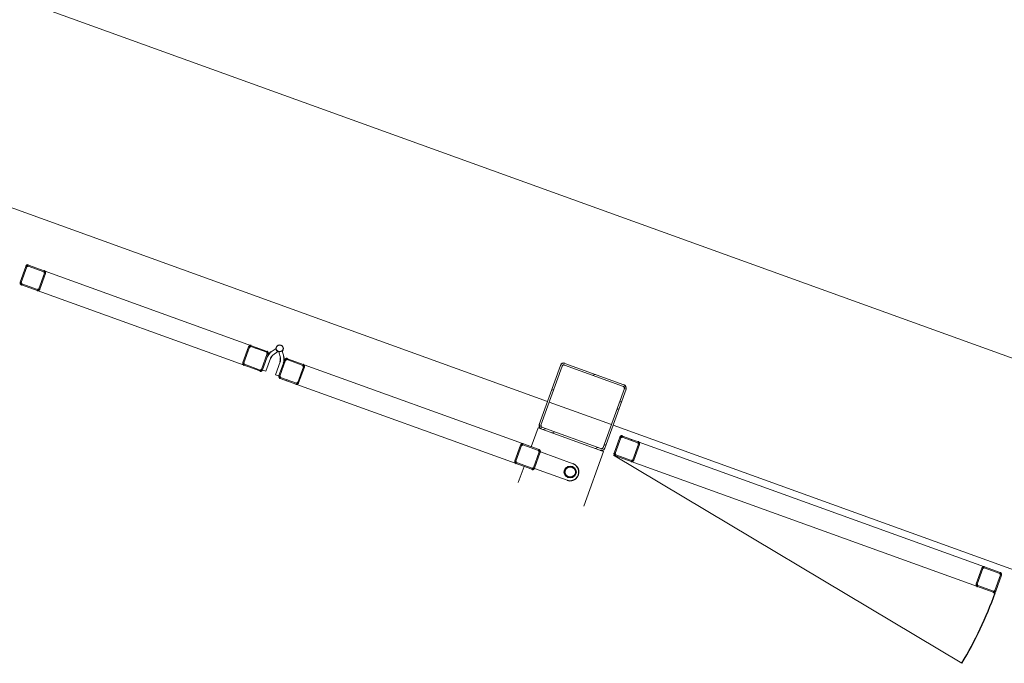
# Model space of a CAD drawing. Header units: metres. Extents: x 136266 to 136452, y 453403 to 453560.
# Tile 91 of 133: x 136416.31 to 136419.14, y 453492.82 to 453494.66. Entities that reach past the tile are written whole.
import ezdxf

# ---------------------------------------------------------------- set-up
doc = ezdxf.new("R2010")
doc.units = ezdxf.units.M
doc.layers.add('A-DETL-BEBOUWING', color=253, linetype='Continuous', lineweight=9)
pattern_1 = [(44.99999506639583, (-15.59168329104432, 898.0947784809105), (2.435491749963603e-05, 282.8427124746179), []), (44.99999506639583, (-3.091656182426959, -101.9054402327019), (2.435491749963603e-05, 282.8427124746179), []), (44.99999506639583, (-28.09131659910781, -101.9052121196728), (2.435491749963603e-05, 282.8427124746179), [])]

# ---------------------------------------------------------------- blocks, each defined once
blk = doc.blocks.new('859-DO-0010 29-09-2022')
at = {"layer": 'A-DETL-BEBOUWING'}
h = blk.add_hatch(dxfattribs=at)
h.set_pattern_fill('FP_1396', color=256, angle=-174.6320049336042, style=0, pattern_type=2)
h.set_pattern_definition(pattern_1)
h.paths.add_polyline_path([(132936.6419666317, 89250.13661577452), (132943.4080153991, 89253.71421662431), (132945.6625885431, 89261.02828141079), (132939.5572300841, 89256.90348808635)])
h.paths.add_polyline_path([(132757.431378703, 89233.29722225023), (132936.6419666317, 89250.13661577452), (132936.1742057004, 89255.11468766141), (132756.9636177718, 89238.27529413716)])
h.paths.add_polyline_path([(132757.431378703, 89233.29722225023), (132753.3065853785, 89239.40258070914), (132746.5397130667, 89242.31784416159), (132750.1173139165, 89235.55179539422)])
h.paths.add_polyline_path([(132729.7003195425, 89421.5284320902), (132735.8056780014, 89425.6532254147), (132738.7209414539, 89432.42009772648), (132731.9548926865, 89428.8424968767)])
h.paths.add_polyline_path([(132746.5397130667, 89242.31784416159), (132751.5177849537, 89242.78560509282), (132734.6783914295, 89421.99619302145), (132729.7003195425, 89421.5284320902), (132736.8956697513, 89344.95305308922)])
h.paths.add_polyline_path([(132928.8231950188, 89440.2388693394), (132925.2455941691, 89447.00491810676), (132917.9315293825, 89449.25949125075), (132922.056322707, 89443.15413279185)])
h.paths.add_polyline_path([(132940.6845166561, 89260.56052047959), (132945.6625885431, 89261.02828141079), (132928.8231950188, 89440.2388693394), (132923.8451231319, 89439.77110840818), (132932.7546332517, 89344.95305308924)])
h.paths.add_polyline_path([(132739.1887023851, 89427.44202583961), (132918.3992903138, 89444.28141936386), (132917.9315293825, 89449.25949125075), (132738.7209414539, 89432.42009772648)])
h = blk.add_hatch(dxfattribs=at)
h.set_pattern_fill('FP_1393', color=256, angle=5.367995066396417, style=0, pattern_type=2)
h.set_pattern_definition([(44.99999506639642, (-46.54312881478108, 1013.706231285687), (2.435491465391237e-05, 282.842712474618), []), (44.99999506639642, (-34.04310170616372, 13.70601257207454), (2.435491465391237e-05, 282.842712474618), []), (44.99999506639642, (-59.04276212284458, 13.70624068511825), (2.435491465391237e-05, 282.842712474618), [])])
h.paths.add_polyline_path([(132982.440227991, 89254.44001634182), (133030.2297181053, 89258.93052128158), (133029.9490615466, 89261.91736441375), (132982.1595714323, 89257.42685947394)])
h.paths.add_polyline_path([(132975.9052286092, 89259.85238948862), (132978.8920717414, 89260.13304604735), (132974.4015668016, 89307.92253616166), (132971.4147236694, 89307.64187960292)])
h.paths.add_polyline_path([(133032.65524812, 89265.18486410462), (133035.6420912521, 89265.46552066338), (133031.1515863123, 89313.25501077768), (133028.1647431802, 89312.97435421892)])
h.paths.add_polyline_path([(132977.107753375, 89311.19003585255), (133024.8972434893, 89315.68054079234), (133024.6165869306, 89318.66738392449), (132976.8270968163, 89314.1768789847)])
h.paths.add_polyline_path([(134082.5941149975, 89357.81518214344), (134130.3836051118, 89362.30568708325), (134130.1029485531, 89365.29253021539), (134082.3134584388, 89360.80202527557)])
h.paths.add_polyline_path([(134076.0591156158, 89363.22755529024), (134079.0459587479, 89363.50821184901), (134074.5554538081, 89411.2977019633), (134071.568610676, 89411.01704540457)])
h.paths.add_polyline_path([(134132.8091351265, 89368.56002990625), (134135.7959782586, 89368.840686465), (134131.3054733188, 89416.6301765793), (134128.3186301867, 89416.34952002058)])
h.paths.add_polyline_path([(134077.2616403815, 89414.56520165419), (134125.0511304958, 89419.055706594), (134124.7704739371, 89422.04254972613), (134076.9809838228, 89417.55204478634)])
h = blk.add_hatch(dxfattribs=at)
h.set_pattern_fill('FP_1396', color=256, angle=-174.6320049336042, style=0, pattern_type=2)
h.set_pattern_definition(pattern_1)
h.paths.add_polyline_path([(132017.7772961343, 89045.27637728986), (132065.5667862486, 89049.76688222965), (132065.2861296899, 89052.75372536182), (132017.4966395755, 89048.263220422)])
h.paths.add_polyline_path([(132011.2422967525, 89050.68875043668), (132014.2291398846, 89050.96940699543), (132009.7386349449, 89098.75889710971), (132006.7517918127, 89098.47824055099)])
h.paths.add_polyline_path([(132067.9923162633, 89056.02122505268), (132070.9791593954, 89056.30188161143), (132066.4886544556, 89104.09137172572), (132063.5018113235, 89103.81071516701)])
h.paths.add_polyline_path([(132012.4448215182, 89102.02639680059), (132060.2343116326, 89106.51690174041), (132059.9536550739, 89109.50374487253), (132012.1641649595, 89105.01323993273)])
h.paths.add_polyline_path([(132734.6196478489, 89112.63395138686), (132782.4091379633, 89117.12445632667), (132782.1284814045, 89120.11129945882), (132734.3389912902, 89115.62079451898)])
h.paths.add_polyline_path([(132728.0846484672, 89118.04632453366), (132731.0714915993, 89118.32698109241), (132726.5809866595, 89166.1164712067), (132723.5941435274, 89165.83581464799)])
h.paths.add_polyline_path([(132784.8346679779, 89123.37879914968), (132787.8215111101, 89123.65945570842), (132783.3310061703, 89171.44894582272), (132780.3441630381, 89171.16828926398)])
h.paths.add_polyline_path([(132729.2871732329, 89169.3839708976), (132777.0766633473, 89173.87447583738), (132776.7960067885, 89176.86131896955), (132729.0065166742, 89172.37081402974)])
h = blk.add_hatch(dxfattribs=at)
h.set_pattern_fill('FP_1396', color=256, angle=-174.6320049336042, style=0, pattern_type=2)
h.set_pattern_definition(pattern_1)
h.paths.add_polyline_path([(131231.2419380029, 88971.37015015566), (131279.0314281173, 88975.86065509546), (131278.7507715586, 88978.84749822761), (131230.9612814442, 88974.3569932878)])
h.paths.add_polyline_path([(131224.7069386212, 88976.78252330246), (131227.6937817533, 88977.0631798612), (131223.2032768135, 89024.85266997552), (131220.2164336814, 89024.57201341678)])
h.paths.add_polyline_path([(131281.4569581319, 88982.11499791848), (131284.4438012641, 88982.39565447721), (131279.9532963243, 89030.18514459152), (131276.9664531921, 89029.9044880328)])
h.paths.add_polyline_path([(131225.9094633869, 89028.12016966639), (131273.6989535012, 89032.6106746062), (131273.4182969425, 89035.59751773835), (131225.6288068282, 89031.10701279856)])
h.paths.add_polyline_path([(131908.2597146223, 89034.9856368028), (131956.0492047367, 89039.47614174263), (131955.7685481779, 89042.46298487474), (131907.9790580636, 89037.97247993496)])
h.paths.add_polyline_path([(131901.7247152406, 89040.39800994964), (131904.7115583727, 89040.67866650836), (131900.2210534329, 89088.46815662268), (131897.2342103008, 89088.18750006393)])
h.paths.add_polyline_path([(131958.4747347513, 89045.73048456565), (131961.4615778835, 89046.01114112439), (131956.9710729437, 89093.8006312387), (131953.9842298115, 89093.51997467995)])
h.paths.add_polyline_path([(131902.9272400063, 89091.73565631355), (131950.7167301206, 89096.22616125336), (131950.4360735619, 89099.2130043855), (131902.6465834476, 89094.72249944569)])
for centre, radius in [((132885.1376963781, 89156.90941939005), 16.99999999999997), ((132885.1376963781, 89156.90941939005), 15.00000000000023), ((131979.4290755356, 89122.02540970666), 9.999999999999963)]:
    blk.add_circle(centre, radius)
for centre, radius, start, end in [((132918.8670512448, 89439.30334747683), 9.999999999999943, 5.367995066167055, 95.36799506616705), ((132918.8670512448, 89439.30334747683), 5.000000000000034, 5.367995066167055, 95.36799506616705), ((132739.6564633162, 89422.46395395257), 9.999999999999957, 95.36799506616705, 185.367995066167), ((132739.6564633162, 89422.46395395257), 4.99999999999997, 95.36799506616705, 185.367995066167), ((134077.5422969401, 89411.57835852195), 6, 95.36799506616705, 185.367995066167), ((134077.5422969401, 89411.57835852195), 2.999999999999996, 95.36799506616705, 185.367995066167), ((134125.3317870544, 89416.06886346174), 5.999999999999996, 5.367995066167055, 95.36799506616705), ((134125.3317870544, 89416.06886346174), 2.999999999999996, 5.367995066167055, 95.36799506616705), ((134082.0328018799, 89363.78886840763), 6.000000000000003, 185.367995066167, 275.3679950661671), ((134082.0328018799, 89363.78886840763), 2.999999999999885, 185.367995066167, 275.3679950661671), ((134129.8222919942, 89368.27937334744), 3.000000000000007, 275.3679950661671, 5.367995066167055), ((134129.8222919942, 89368.27937334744), 5.999999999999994, 275.3679950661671, 5.367995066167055), ((132976.4665417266, 89253.87870322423), 1165.000000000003, 354.3679950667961, 5.367995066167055), ((132977.3884099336, 89308.2031927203), 5.999999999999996, 95.36799506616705, 185.367995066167), ((132977.3884099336, 89308.2031927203), 3.000000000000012, 95.36799506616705, 185.367995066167), ((133025.1779000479, 89312.6936976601), 6.000000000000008, 5.367995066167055, 95.36799506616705), ((133025.1779000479, 89312.6936976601), 3, 5.367995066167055, 95.36799506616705), ((132935.706444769, 89260.09275954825), 4.999999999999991, 275.3679950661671, 5.367995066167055), ((132935.706444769, 89260.09275954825), 9.999999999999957, 275.3679950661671, 5.367995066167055), ((132981.8789148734, 89260.41370260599), 6.000000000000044, 185.367995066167, 275.3679950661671), ((132981.8789148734, 89260.41370260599), 3.000000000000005, 185.367995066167, 275.3679950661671), ((133029.6684049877, 89264.9042075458), 3.000000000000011, 275.3679950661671, 5.367995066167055), ((133029.6684049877, 89264.9042075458), 5.999999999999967, 275.3679950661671, 5.367995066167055), ((132756.4958568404, 89243.25336602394), 9.999999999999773, 185.367995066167, 275.3679950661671), ((132756.4958568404, 89243.25336602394), 5.000000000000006, 185.367995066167, 275.3679950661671), ((132729.5678297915, 89166.39712776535), 5.999999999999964, 95.36799506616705, 185.367995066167), ((132729.5678297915, 89166.39712776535), 3.000000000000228, 95.36799506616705, 185.367995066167), ((132777.3573199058, 89170.88763270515), 5.999999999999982, 5.367995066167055, 95.36799506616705), ((132777.3573199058, 89170.88763270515), 3, 5.367995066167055, 95.36799506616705), ((132885.1376963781, 89156.90941939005), 24.99999999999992, 275.3679950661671, 95.3680052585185), ((131987.7040898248, 89087.40598145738), 30.00000000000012, 149.6704478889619, 185.367995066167), ((131977.7479460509, 89086.47045959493), 29.99999999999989, 5.367995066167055, 41.06554224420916), ((132012.7254780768, 89099.03955366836), 6.000000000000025, 95.36799506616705, 185.367995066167), ((132060.5149681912, 89103.53005860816), 6.000000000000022, 5.367995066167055, 95.36799506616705), ((132060.5149681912, 89103.53005860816), 3.000000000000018, 5.367995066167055, 95.36799506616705), ((132734.0583347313, 89118.60763765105), 6.000000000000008, 185.367995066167, 275.3679950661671), ((132734.0583347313, 89118.60763765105), 3.000000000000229, 185.367995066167, 275.3679950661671), ((132781.8478248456, 89123.09814259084), 3.000000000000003, 275.3679950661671, 5.367995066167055), ((132781.8478248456, 89123.09814259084), 6, 275.3679950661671, 5.367995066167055), ((131903.2078965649, 89088.74881318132), 5.999999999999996, 95.36799506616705, 185.367995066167), ((131903.2078965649, 89088.74881318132), 3.000000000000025, 95.36799506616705, 185.367995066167), ((131950.9973866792, 89093.23931812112), 6.000000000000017, 5.367995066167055, 95.36799506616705), ((131950.9973866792, 89093.23931812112), 3.000000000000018, 5.367995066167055, 95.36799506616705), ((131987.7491757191, 89086.92616194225), 20.00000000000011, 150.5706262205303, 185.367995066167), ((131977.7930319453, 89085.99064007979), 19.9999999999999, 5.367995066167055, 40.16536391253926), ((132012.7254780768, 89099.03955366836), 3.000000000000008, 95.36799506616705, 185.367995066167), ((131955.487891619, 89045.44982800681), 6.000000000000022, 275.3679950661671, 5.367995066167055), ((132017.2159830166, 89051.25006355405), 5.999999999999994, 185.367995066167, 275.3679950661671), ((132017.2159830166, 89051.25006355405), 3.000000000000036, 185.367995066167, 275.3679950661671), ((132065.0054731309, 89055.74056849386), 3, 275.3679950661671, 5.367995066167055), ((132065.0054731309, 89055.74056849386), 5.999999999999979, 275.3679950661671, 5.367995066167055), ((131226.1901199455, 89025.13332653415), 5.999999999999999, 95.36799506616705, 185.367995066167), ((131226.1901199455, 89025.13332653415), 3.000000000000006, 95.36799506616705, 185.367995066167), ((131273.9796100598, 89029.62383147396), 6.000000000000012, 5.367995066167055, 95.36799506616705), ((131273.9796100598, 89029.62383147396), 3.000000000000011, 5.367995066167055, 95.36799506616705), ((131907.6984015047, 89040.95932306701), 6.000000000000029, 185.367995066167, 275.3679950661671), ((131907.6984015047, 89040.95932306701), 3.000000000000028, 185.367995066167, 275.3679950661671), ((131955.487891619, 89045.44982800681), 3.000000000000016, 275.3679950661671, 5.367995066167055), ((131230.6806248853, 88977.34383641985), 6.000000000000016, 185.367995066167, 275.3679950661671), ((131230.6806248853, 88977.34383641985), 3.000000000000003, 185.367995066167, 275.3679950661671), ((131278.4701149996, 88981.83434135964), 2.999999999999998, 275.3679950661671, 5.367995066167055), ((131278.4701149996, 88981.83434135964), 5.999999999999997, 275.3679950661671, 5.367995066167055)]:
    blk.add_arc(centre, radius, start, end)
for points, knots in [([(134076.9809838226, 89417.55204478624), (134076.4480551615, 89417.50196852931), (134075.6895606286, 89417.32676899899), (134074.7300662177, 89416.89771567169), (134074.1697047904, 89416.55369538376), (134073.7565453, 89416.23700324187), (134073.3580836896, 89415.89307602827), (134072.9971404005, 89415.51166410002), (134072.6795470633, 89415.097771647), (134072.3841985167, 89414.66327549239), (134072.0724684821, 89414.08622366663), (134071.7932394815, 89413.3509608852), (134071.5480535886, 89412.32980627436), (134071.5219387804, 89411.53856511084), (134071.5686106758, 89411.01704540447)], [-1, -1, -1, -1, -0.8333333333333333, -0.75, -0.6666666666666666, -0.625, -0.5833333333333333, -0.5, -0.4583333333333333, -0.4166666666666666, -0.3333333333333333, -0.25, -0.1666666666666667, 0, 0, 0, 0]), ([(134074.555453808, 89411.29770196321), (134074.5321178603, 89411.5584618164), (134074.5451752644, 89411.95408239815), (134074.6677682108, 89412.46465970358), (134074.8073827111, 89412.8322910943), (134074.9632477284, 89413.12081700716), (134075.1109220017, 89413.33806508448), (134075.2697186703, 89413.54501131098), (134075.4501903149, 89413.7357172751), (134075.64942112, 89413.90768088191), (134075.8560008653, 89414.06602695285), (134076.1361815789, 89414.23803709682), (134076.6159287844, 89414.45256376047), (134076.9951760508, 89414.54016352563), (134077.2616403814, 89414.56520165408)], [-1, -1, -1, -1, -0.8333333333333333, -0.75, -0.6666666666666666, -0.5833333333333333, -0.5416666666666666, -0.5, -0.4166666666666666, -0.375, -0.3333333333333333, -0.25, -0.1666666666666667, 0, 0, 0, 0]), ([(134131.3054733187, 89416.63017657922), (134131.2541775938, 89417.15126181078), (134131.0811244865, 89417.9237883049), (134130.6500057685, 89418.88139444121), (134130.2386968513, 89419.55177132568), (134129.8249279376, 89420.06065216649), (134129.4538095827, 89420.43252423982), (134129.0646739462, 89420.780009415), (134128.6389977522, 89421.08750721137), (134128.1834427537, 89421.35118737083), (134127.7185205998, 89421.58537120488), (134127.1038823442, 89421.81898349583), (134126.08125726, 89422.06178839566), (134125.303402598, 89422.09262598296), (134124.770473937, 89422.04254972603)], [-1, -1, -1, -1, -0.8333333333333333, -0.75, -0.6666666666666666, -0.5833333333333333, -0.5416666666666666, -0.5, -0.4166666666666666, -0.375, -0.3333333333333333, -0.25, -0.1666666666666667, 0, 0, 0, 0]), ([(134125.0511304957, 89419.05570659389), (134125.3175948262, 89419.08074472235), (134125.7065221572, 89419.0653259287), (134126.2178346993, 89418.94392347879), (134126.5251538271, 89418.82711733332), (134126.7576149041, 89418.7100254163), (134126.9853924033, 89418.57818533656), (134127.1982305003, 89418.42443643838), (134127.3927983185, 89418.25069385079), (134127.578357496, 89418.06475781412), (134127.7852419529, 89417.81031739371), (134127.9908964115, 89417.47512895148), (134128.2064557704, 89416.99632588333), (134128.2929823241, 89416.61006263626), (134128.3186301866, 89416.34952002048)], [-1, -1, -1, -1, -0.8333333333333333, -0.75, -0.6666666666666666, -0.625, -0.5833333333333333, -0.5, -0.4583333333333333, -0.4166666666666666, -0.3333333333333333, -0.25, -0.1666666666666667, 0, 0, 0, 0]), ([(134076.0591156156, 89363.22755529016), (134076.1104113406, 89362.7064700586), (134076.2834644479, 89361.93394356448), (134076.7145831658, 89360.97633742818), (134077.125892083, 89360.3059605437), (134077.5396609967, 89359.79707970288), (134077.9107793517, 89359.42520762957), (134078.2999149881, 89359.07772245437), (134078.7255911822, 89358.77022465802), (134079.1811461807, 89358.50654449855), (134079.6460683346, 89358.2723606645), (134080.2607065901, 89358.03874837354), (134081.2833316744, 89357.79594347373), (134082.0611863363, 89357.76510588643), (134082.5941149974, 89357.81518214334)], [-1, -1, -1, -1, -0.8333333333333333, -0.75, -0.6666666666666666, -0.5833333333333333, -0.5416666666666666, -0.5, -0.4166666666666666, -0.375, -0.3333333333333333, -0.25, -0.1666666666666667, 0, 0, 0, 0]), ([(134082.3134584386, 89360.8020252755), (134082.0469941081, 89360.77698714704), (134081.6580667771, 89360.79240594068), (134081.146754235, 89360.91380839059), (134080.8394351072, 89361.03061453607), (134080.6069740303, 89361.14770645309), (134080.3791965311, 89361.27954653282), (134080.166358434, 89361.43329543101), (134079.9717906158, 89361.6070380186), (134079.7862314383, 89361.79297405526), (134079.5793469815, 89362.04741447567), (134079.3736925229, 89362.3826029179), (134079.1581331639, 89362.86140598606), (134079.0716066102, 89363.24766923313), (134079.0459587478, 89363.5082118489)], [-1, -1, -1, -1, -0.8333333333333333, -0.75, -0.6666666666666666, -0.625, -0.5833333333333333, -0.5, -0.4583333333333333, -0.4166666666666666, -0.3333333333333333, -0.25, -0.1666666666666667, 0, 0, 0, 0]), ([(134132.8091351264, 89368.56002990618), (134132.8324710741, 89368.29927005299), (134132.81941367, 89367.90364947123), (134132.6968207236, 89367.39307216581), (134132.5572062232, 89367.02544077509), (134132.4013412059, 89366.73691486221), (134132.2536669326, 89366.51966678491), (134132.094870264, 89366.3127205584), (134131.9143986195, 89366.12201459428), (134131.7151678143, 89365.95005098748), (134131.5085880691, 89365.79170491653), (134131.2284073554, 89365.61969477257), (134130.74866015, 89365.40516810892), (134130.3694128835, 89365.31756834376), (134130.102948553, 89365.29253021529)], [-1, -1, -1, -1, -0.8333333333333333, -0.75, -0.6666666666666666, -0.5833333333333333, -0.5416666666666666, -0.5, -0.4166666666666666, -0.375, -0.3333333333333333, -0.25, -0.1666666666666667, 0, 0, 0, 0]), ([(134130.3836051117, 89362.30568708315), (134130.9165337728, 89362.35576334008), (134131.6750283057, 89362.53096287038), (134132.6345227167, 89362.9600161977), (134133.1948841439, 89363.30403648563), (134133.6080436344, 89363.62072862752), (134134.0065052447, 89363.96465584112), (134134.3674485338, 89364.34606776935), (134134.685041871, 89364.75996022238), (134134.9803904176, 89365.194456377), (134135.2921204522, 89365.77150820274), (134135.5713494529, 89366.50677098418), (134135.8165353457, 89367.52792559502), (134135.8426501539, 89368.31916675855), (134135.7959782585, 89368.84068646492)], [-1, -1, -1, -1, -0.8333333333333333, -0.75, -0.6666666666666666, -0.625, -0.5833333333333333, -0.5, -0.4583333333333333, -0.4166666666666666, -0.3333333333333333, -0.25, -0.1666666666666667, 0, 0, 0, 0]), ([(132976.8270968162, 89314.1768789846), (132976.3057943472, 89314.12789517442), (132975.5335911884, 89313.95140752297), (132974.5757745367, 89313.52251184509), (132974.0172337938, 89313.17866263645), (132973.6001904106, 89312.8616055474), (132973.2047666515, 89312.51796378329), (132972.8443579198, 89312.13660208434), (132972.5235846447, 89311.72241083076), (132972.2305769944, 89311.28813463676), (132971.9187869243, 89310.71107716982), (132971.6382531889, 89309.97569178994), (132971.3952885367, 89308.95474589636), (132971.3657398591, 89308.16318207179), (132971.4147236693, 89307.64187960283)], [0, 0, 0, 0, 0.1666666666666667, 0.25, 0.3333333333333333, 0.375, 0.4166666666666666, 0.5, 0.5416666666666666, 0.5833333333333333, 0.6666666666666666, 0.75, 0.8333333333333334, 1, 1, 1, 1]), ([(132974.4015668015, 89307.92253616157), (132974.3770748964, 89308.18318739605), (132974.3918492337, 89308.57896931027), (132974.5133315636, 89309.0894422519), (132974.6535984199, 89309.45713495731), (132974.8094934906, 89309.74566364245), (132974.9559972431, 89309.96280183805), (132975.1163841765, 89310.16989706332), (132975.3416373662, 89310.4082512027), (132975.5960798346, 89310.61515837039), (132975.8145267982, 89310.75970410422), (132976.0419576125, 89310.8896545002), (132976.4609991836, 89311.07730294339), (132976.8471021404, 89311.16554394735), (132977.1077533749, 89311.19003585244)], [0, 0, 0, 0, 0.1666666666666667, 0.25, 0.3333333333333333, 0.4166666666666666, 0.4583333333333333, 0.5, 0.5833333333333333, 0.6666666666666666, 0.7083333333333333, 0.75, 0.8333333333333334, 1, 1, 1, 1]), ([(133031.1515863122, 89313.25501077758), (133031.102602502, 89313.77631324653), (133030.9261155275, 89314.54851708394), (133030.4972180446, 89315.50633192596), (133030.0846044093, 89316.17658624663), (133029.6707754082, 89316.68546133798), (133029.3019980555, 89317.05755359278), (133028.9096820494, 89317.40473906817), (133028.378258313, 89317.78918099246), (133027.8011940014, 89318.10095489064), (133027.3180944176, 89318.30359983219), (133026.8227793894, 89318.47421796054), (133025.9294543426, 89318.68682432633), (133025.1378893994, 89318.71636773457), (133024.6165869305, 89318.66738392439)], [0, 0, 0, 0, 0.1666666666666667, 0.25, 0.3333333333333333, 0.4166666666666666, 0.4583333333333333, 0.5, 0.5833333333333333, 0.6666666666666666, 0.7083333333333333, 0.75, 0.8333333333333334, 1, 1, 1, 1]), ([(133024.8972434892, 89315.68054079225), (133025.1578947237, 89315.70503269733), (133025.5536763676, 89315.69025796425), (133026.0641500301, 89315.56877668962), (133026.3705588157, 89315.4518850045), (133026.604961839, 89315.33497556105), (133026.8312204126, 89315.20299275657), (133027.0437912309, 89315.04921874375), (133027.2399490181, 89314.87562555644), (133027.4243377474, 89314.68957953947), (133027.6312522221, 89314.43514193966), (133027.837559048, 89314.10001479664), (133028.0520077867, 89313.62110736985), (133028.140251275, 89313.23500545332), (133028.1647431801, 89312.97435421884)], [0, 0, 0, 0, 0.1666666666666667, 0.25, 0.3333333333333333, 0.375, 0.4166666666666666, 0.5, 0.5416666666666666, 0.5833333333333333, 0.6666666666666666, 0.75, 0.8333333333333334, 1, 1, 1, 1]), ([(132975.9052286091, 89259.85238948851), (132975.9542124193, 89259.33108701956), (132976.1306993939, 89258.55888318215), (132976.5595968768, 89257.60106834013), (132976.972210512, 89256.93081401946), (132977.3860395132, 89256.4219389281), (132977.7548168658, 89256.04984667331), (132978.1471328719, 89255.70266119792), (132978.6785566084, 89255.31821927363), (132979.25562092, 89255.00644537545), (132979.7387205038, 89254.8038004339), (132980.2340355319, 89254.63318230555), (132981.1273605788, 89254.42057593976), (132981.9189255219, 89254.39103253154), (132982.4402279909, 89254.4400163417)], [0, 0, 0, 0, 0.1666666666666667, 0.25, 0.3333333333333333, 0.4166666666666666, 0.4583333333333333, 0.5, 0.5833333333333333, 0.6666666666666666, 0.7083333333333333, 0.75, 0.8333333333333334, 1, 1, 1, 1]), ([(132982.1595714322, 89257.42685947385), (132981.8989201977, 89257.40236756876), (132981.5031385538, 89257.41714230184), (132980.9926648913, 89257.53862357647), (132980.6862561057, 89257.65551526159), (132980.4518530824, 89257.77242470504), (132980.2255945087, 89257.90440750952), (132980.0130236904, 89258.05818152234), (132979.8168659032, 89258.23177470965), (132979.6324771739, 89258.41782072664), (132979.4255626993, 89258.67225832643), (132979.2192558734, 89259.00738546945), (132979.0048071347, 89259.48629289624), (132978.9165636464, 89259.87239481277), (132978.8920717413, 89260.13304604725)], [0, 0, 0, 0, 0.1666666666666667, 0.25, 0.3333333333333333, 0.375, 0.4166666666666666, 0.5, 0.5416666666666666, 0.5833333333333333, 0.6666666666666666, 0.75, 0.8333333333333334, 1, 1, 1, 1]), ([(133032.6552481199, 89265.18486410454), (133032.679740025, 89264.92421287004), (133032.6649656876, 89264.52843095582), (133032.5434833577, 89264.0179580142), (133032.4032165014, 89263.65026530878), (133032.2473214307, 89263.36173662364), (133032.1008176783, 89263.14459842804), (133031.9404307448, 89262.93750320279), (133031.7151775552, 89262.6991490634), (133031.4607350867, 89262.4922418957), (133031.2422881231, 89262.34769616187), (133031.0148573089, 89262.21774576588), (133030.5958157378, 89262.0300973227), (133030.209712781, 89261.94185631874), (133029.9490615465, 89261.91736441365)], [0, 0, 0, 0, 0.1666666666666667, 0.25, 0.3333333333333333, 0.4166666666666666, 0.4583333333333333, 0.5, 0.5833333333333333, 0.6666666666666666, 0.7083333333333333, 0.75, 0.8333333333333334, 1, 1, 1, 1]), ([(133030.2297181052, 89258.93052128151), (133030.7510205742, 89258.97950509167), (133031.5232237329, 89259.15599274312), (133032.4810403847, 89259.58488842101), (133033.0395811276, 89259.92873762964), (133033.4566245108, 89260.24579471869), (133033.8520482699, 89260.58943648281), (133034.2124570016, 89260.97079818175), (133034.5332302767, 89261.38498943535), (133034.826237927, 89261.81926562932), (133035.138027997, 89262.39632309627), (133035.4185617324, 89263.13170847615), (133035.6615263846, 89264.15265436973), (133035.6910750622, 89264.9442181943), (133035.642091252, 89265.46552066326)], [0, 0, 0, 0, 0.1666666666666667, 0.25, 0.3333333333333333, 0.375, 0.4166666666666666, 0.5, 0.5416666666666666, 0.5833333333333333, 0.6666666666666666, 0.75, 0.8333333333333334, 1, 1, 1, 1]), ([(132729.006516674, 89172.37081402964), (132728.4852142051, 89172.32183021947), (132727.7130110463, 89172.14534256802), (132726.7551943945, 89171.71644689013), (132726.1966536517, 89171.3725976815), (132725.7796102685, 89171.05554059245), (132725.3841865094, 89170.71189882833), (132725.0237777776, 89170.3305371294), (132724.7030045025, 89169.9163458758), (132724.4099968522, 89169.48206968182), (132724.0982067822, 89168.90501221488), (132723.8176730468, 89168.16962683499), (132723.5747083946, 89167.14868094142), (132723.545159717, 89166.35711711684), (132723.5941435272, 89165.83581464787)], [0, 0, 0, 0, 0.1666666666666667, 0.25, 0.3333333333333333, 0.375, 0.4166666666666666, 0.5, 0.5416666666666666, 0.5833333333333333, 0.6666666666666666, 0.75, 0.8333333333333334, 1, 1, 1, 1]), ([(132726.5809866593, 89166.11647120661), (132726.5564947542, 89166.3771224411), (132726.5712690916, 89166.77290435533), (132726.6927514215, 89167.28337729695), (132726.8330182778, 89167.65107000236), (132726.9889133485, 89167.9395986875), (132727.1354171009, 89168.1567368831), (132727.2958040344, 89168.36383210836), (132727.521057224, 89168.60218624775), (132727.7754996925, 89168.80909341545), (132727.9939466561, 89168.95363914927), (132728.2213774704, 89169.08358954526), (132728.6404190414, 89169.27123798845), (132729.0265219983, 89169.35947899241), (132729.2871732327, 89169.3839708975)], [0, 0, 0, 0, 0.1666666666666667, 0.25, 0.3333333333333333, 0.4166666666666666, 0.4583333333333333, 0.5, 0.5833333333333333, 0.6666666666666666, 0.7083333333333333, 0.75, 0.8333333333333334, 1, 1, 1, 1]), ([(132783.3310061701, 89171.44894582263), (132783.2820223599, 89171.97024829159), (132783.1055353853, 89172.742452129), (132782.6766379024, 89173.70026697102), (132782.2640242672, 89174.37052129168), (132781.850195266, 89174.87939638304), (132781.4814179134, 89175.25148863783), (132781.0891019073, 89175.59867411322), (132780.5576781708, 89175.98311603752), (132779.9806138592, 89176.2948899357), (132779.4975142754, 89176.49753487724), (132779.0021992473, 89176.6681530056), (132778.1088742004, 89176.88075937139), (132777.3173092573, 89176.91030277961), (132776.7960067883, 89176.86131896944)], [0, 0, 0, 0, 0.1666666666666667, 0.25, 0.3333333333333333, 0.4166666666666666, 0.4583333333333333, 0.5, 0.5833333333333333, 0.6666666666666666, 0.7083333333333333, 0.75, 0.8333333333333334, 1, 1, 1, 1]), ([(132777.076663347, 89173.87447583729), (132777.3373145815, 89173.89896774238), (132777.7330962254, 89173.8841930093), (132778.2435698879, 89173.76271173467), (132778.5499786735, 89173.64582004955), (132778.7843816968, 89173.52891060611), (132779.0106402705, 89173.39692780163), (132779.2232110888, 89173.2431537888), (132779.419368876, 89173.06956060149), (132779.6037576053, 89172.88351458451), (132779.8106720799, 89172.6290769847), (132780.0169789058, 89172.2939498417), (132780.2314276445, 89171.8150424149), (132780.3196711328, 89171.42894049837), (132780.3441630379, 89171.1682892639)], [0, 0, 0, 0, 0.1666666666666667, 0.25, 0.3333333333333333, 0.375, 0.4166666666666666, 0.5, 0.5416666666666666, 0.5833333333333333, 0.6666666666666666, 0.75, 0.8333333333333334, 1, 1, 1, 1]), ([(132012.1641649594, 89105.01323993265), (132011.6312362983, 89104.96316367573), (132010.8727417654, 89104.7879641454), (132009.9132473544, 89104.35891081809), (132009.3528859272, 89104.01489053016), (132008.9397264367, 89103.69819838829), (132008.5412648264, 89103.35427117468), (132008.1803215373, 89102.97285924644), (132007.8627282, 89102.55896679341), (132007.5673796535, 89102.12447063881), (132007.2556496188, 89101.54741881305), (132006.9764206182, 89100.81215603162), (132006.7312347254, 89099.79100142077), (132006.7051199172, 89098.99976025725), (132006.7517918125, 89098.47824055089)], [-1, -1, -1, -1, -0.8333333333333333, -0.75, -0.6666666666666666, -0.625, -0.5833333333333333, -0.5, -0.4583333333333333, -0.4166666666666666, -0.3333333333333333, -0.25, -0.1666666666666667, 0, 0, 0, 0]), ([(132066.4886544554, 89104.09137172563), (132066.4373587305, 89104.6124569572), (132066.2643056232, 89105.38498345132), (132065.8331869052, 89106.34258958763), (132065.4218779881, 89107.0129664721), (132065.0081090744, 89107.5218473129), (132064.6369907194, 89107.89371938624), (132064.2478550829, 89108.24120456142), (132063.8221788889, 89108.54870235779), (132063.3666238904, 89108.81238251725), (132062.9017017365, 89109.04656635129), (132062.287063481, 89109.28017864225), (132061.2644383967, 89109.52298354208), (132060.4865837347, 89109.55382112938), (132059.9536550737, 89109.50374487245)], [-1, -1, -1, -1, -0.8333333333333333, -0.75, -0.6666666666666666, -0.5833333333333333, -0.5416666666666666, -0.5, -0.4166666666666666, -0.375, -0.3333333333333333, -0.25, -0.1666666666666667, 0, 0, 0, 0]), ([(132060.2343116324, 89106.51690174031), (132060.500775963, 89106.54193986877), (132060.8897032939, 89106.52652107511), (132061.401015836, 89106.4051186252), (132061.7083349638, 89106.28831247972), (132061.9407960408, 89106.17122056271), (132062.16857354, 89106.03938048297), (132062.381411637, 89105.8856315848), (132062.5759794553, 89105.71188899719), (132062.7615386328, 89105.52595296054), (132062.9684230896, 89105.27151254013), (132063.1740775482, 89104.9363240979), (132063.3896369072, 89104.45752102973), (132063.4761634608, 89104.07125778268), (132063.5018113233, 89103.8107151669)], [-1, -1, -1, -1, -0.8333333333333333, -0.75, -0.6666666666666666, -0.625, -0.5833333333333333, -0.5, -0.4583333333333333, -0.4166666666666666, -0.3333333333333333, -0.25, -0.1666666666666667, 0, 0, 0, 0]), ([(132728.084648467, 89118.04632453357), (132728.1336322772, 89117.5250220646), (132728.3101192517, 89116.7528182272), (132728.7390167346, 89115.79500338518), (132729.1516303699, 89115.12474906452), (132729.565459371, 89114.61587397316), (132729.9342367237, 89114.24378171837), (132730.3265527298, 89113.89659624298), (132730.8579764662, 89113.51215431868), (132731.4350407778, 89113.2003804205), (132731.9181403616, 89112.99773547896), (132732.4134553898, 89112.82711735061), (132733.3067804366, 89112.61451098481), (132734.0983453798, 89112.58496757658), (132734.6196478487, 89112.63395138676)], [0, 0, 0, 0, 0.1666666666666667, 0.25, 0.3333333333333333, 0.4166666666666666, 0.4583333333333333, 0.5, 0.5833333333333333, 0.6666666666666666, 0.7083333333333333, 0.75, 0.8333333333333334, 1, 1, 1, 1]), ([(132734.33899129, 89115.6207945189), (132734.0783400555, 89115.59630261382), (132733.6825584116, 89115.6110773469), (132733.1720847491, 89115.73255862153), (132732.8656759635, 89115.84945030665), (132732.6312729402, 89115.96635975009), (132732.4050143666, 89116.09834255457), (132732.1924435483, 89116.2521165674), (132731.9962857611, 89116.42570975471), (132731.8118970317, 89116.61175577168), (132731.6049825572, 89116.86619337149), (132731.3986757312, 89117.2013205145), (132731.1842269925, 89117.6802279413), (132731.0959835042, 89118.06632985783), (132731.0714915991, 89118.32698109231)], [0, 0, 0, 0, 0.1666666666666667, 0.25, 0.3333333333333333, 0.375, 0.4166666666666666, 0.5, 0.5416666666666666, 0.5833333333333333, 0.6666666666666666, 0.75, 0.8333333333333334, 1, 1, 1, 1]), ([(132784.8346679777, 89123.37879914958), (132784.8591598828, 89123.1181479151), (132784.8443855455, 89122.72236600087), (132784.7229032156, 89122.21189305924), (132784.5826363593, 89121.84420035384), (132784.4267412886, 89121.5556716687), (132784.2802375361, 89121.3385334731), (132784.1198506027, 89121.13143824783), (132783.894597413, 89120.89308410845), (132783.6401549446, 89120.68617694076), (132783.421707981, 89120.54163120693), (132783.1942771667, 89120.41168081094), (132782.7752355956, 89120.22403236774), (132782.3891326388, 89120.13579136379), (132782.1284814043, 89120.1112994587)], [0, 0, 0, 0, 0.1666666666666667, 0.25, 0.3333333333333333, 0.4166666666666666, 0.4583333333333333, 0.5, 0.5833333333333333, 0.6666666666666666, 0.7083333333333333, 0.75, 0.8333333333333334, 1, 1, 1, 1]), ([(132782.4091379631, 89117.12445632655), (132782.930440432, 89117.17344013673), (132783.7026435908, 89117.34992778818), (132784.6604602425, 89117.77882346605), (132785.2190009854, 89118.1226726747), (132785.6360443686, 89118.43972976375), (132786.0314681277, 89118.78337152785), (132786.3918768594, 89119.1647332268), (132786.7126501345, 89119.57892448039), (132787.0056577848, 89120.01320067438), (132787.3174478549, 89120.59025814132), (132787.5979815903, 89121.32564352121), (132787.7194639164, 89121.836116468), (132787.7632412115, 89122.09422565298)], [0, 0, 0, 0, 0.1666666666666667, 0.25, 0.3333333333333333, 0.375, 0.4166666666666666, 0.5, 0.5416666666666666, 0.5833333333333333, 0.6666666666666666, 0.75, 0.8333333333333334, 0.8333333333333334, 0.8333333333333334, 0.8333333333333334]), ([(131902.6465834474, 89094.7224994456), (131902.1136547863, 89094.67242318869), (131901.3551602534, 89094.49722365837), (131900.3956658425, 89094.06817033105), (131899.8353044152, 89093.72415004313), (131899.4221449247, 89093.40745790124), (131899.0236833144, 89093.06353068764), (131898.6627400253, 89092.6821187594), (131898.3451466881, 89092.26822630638), (131898.0497981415, 89091.83373015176), (131897.7380681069, 89091.25667832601), (131897.4588391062, 89090.52141554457), (131897.2136532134, 89089.50026093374), (131897.1875384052, 89088.70901977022), (131897.2342103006, 89088.18750006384)], [-1, -1, -1, -1, -0.8333333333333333, -0.75, -0.6666666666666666, -0.625, -0.5833333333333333, -0.5, -0.4583333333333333, -0.4166666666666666, -0.3333333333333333, -0.25, -0.1666666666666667, 0, 0, 0, 0]), ([(131900.2210534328, 89088.46815662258), (131900.197717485, 89088.72891647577), (131900.2107748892, 89089.12453705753), (131900.3333678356, 89089.63511436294), (131900.4729823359, 89090.00274575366), (131900.6288473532, 89090.29127166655), (131900.7765216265, 89090.50851974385), (131900.9353182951, 89090.71546597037), (131901.1157899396, 89090.90617193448), (131901.3150207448, 89091.07813554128), (131901.5216004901, 89091.23648161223), (131901.8017812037, 89091.40849175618), (131902.2815284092, 89091.62301841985), (131902.6607756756, 89091.71061818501), (131902.9272400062, 89091.73565631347)], [-1, -1, -1, -1, -0.8333333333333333, -0.75, -0.6666666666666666, -0.5833333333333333, -0.5416666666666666, -0.5, -0.4166666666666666, -0.375, -0.3333333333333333, -0.25, -0.1666666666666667, 0, 0, 0, 0]), ([(131956.9710729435, 89093.8006312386), (131956.9197772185, 89094.32171647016), (131956.7467241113, 89095.09424296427), (131956.3156053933, 89096.0518491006), (131955.9042964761, 89096.72222598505), (131955.4905275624, 89097.23110682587), (131955.1194092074, 89097.60297889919), (131954.730273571, 89097.95046407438), (131954.3045973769, 89098.25796187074), (131953.8490423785, 89098.5216420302), (131953.3841202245, 89098.75582586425), (131952.769481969, 89098.98943815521), (131951.7468568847, 89099.23224305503), (131950.9690022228, 89099.26308064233), (131950.4360735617, 89099.21300438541)], [-1, -1, -1, -1, -0.8333333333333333, -0.75, -0.6666666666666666, -0.5833333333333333, -0.5416666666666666, -0.5, -0.4166666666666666, -0.375, -0.3333333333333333, -0.25, -0.1666666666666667, 0, 0, 0, 0]), ([(131950.7167301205, 89096.22616125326), (131950.983194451, 89096.25119938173), (131951.372121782, 89096.23578058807), (131951.8834343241, 89096.11437813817), (131952.1907534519, 89095.99757199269), (131952.4232145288, 89095.88048007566), (131952.6509920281, 89095.74863999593), (131952.8638301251, 89095.59489109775), (131953.0583979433, 89095.42114851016), (131953.2439571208, 89095.23521247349), (131953.4508415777, 89094.9807720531), (131953.6564960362, 89094.64558361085), (131953.8720553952, 89094.1667805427), (131953.9585819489, 89093.78051729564), (131953.9842298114, 89093.51997467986)], [-1, -1, -1, -1, -0.8333333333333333, -0.75, -0.6666666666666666, -0.625, -0.5833333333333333, -0.5, -0.4583333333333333, -0.4166666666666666, -0.3333333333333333, -0.25, -0.1666666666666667, 0, 0, 0, 0]), ([(132009.7386349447, 89098.75889710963), (132009.715298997, 89099.0196569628), (132009.7283564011, 89099.41527754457), (132009.8509493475, 89099.92585485), (132009.9905638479, 89100.2934862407), (132010.1464288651, 89100.58201215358), (132010.2941031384, 89100.7992602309), (132010.452899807, 89101.0062064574), (132010.6333714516, 89101.19691242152), (132010.8326022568, 89101.36887602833), (132011.039182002, 89101.52722209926), (132011.3193627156, 89101.69923224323), (132011.7991099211, 89101.91375890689), (132012.1783571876, 89102.00135867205), (132012.4448215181, 89102.0263968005)], [-1, -1, -1, -1, -0.8333333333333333, -0.75, -0.6666666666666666, -0.5833333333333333, -0.5416666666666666, -0.5, -0.4166666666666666, -0.375, -0.3333333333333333, -0.25, -0.1666666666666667, 0, 0, 0, 0]), ([(132011.2422967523, 89050.68875043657), (132011.2935924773, 89050.16766520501), (132011.4666455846, 89049.3951387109), (132011.8977643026, 89048.4375325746), (132012.3090732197, 89047.76715569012), (132012.7228421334, 89047.2582748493), (132013.0939604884, 89046.88640277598), (132013.4830961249, 89046.53891760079), (132013.9087723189, 89046.23141980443), (132014.3643273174, 89045.96773964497), (132014.8292494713, 89045.73355581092), (132015.4438877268, 89045.49994351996), (132016.4665128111, 89045.25713862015), (132017.244367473, 89045.22630103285), (132017.7772961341, 89045.27637728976)], [-1, -1, -1, -1, -0.8333333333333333, -0.75, -0.6666666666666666, -0.5833333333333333, -0.5416666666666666, -0.5, -0.4166666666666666, -0.375, -0.3333333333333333, -0.25, -0.1666666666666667, 0, 0, 0, 0]), ([(132017.4966395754, 89048.26322042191), (132017.2301752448, 89048.23818229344), (132016.8412479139, 89048.2536010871), (132016.3299353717, 89048.375003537), (132016.022616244, 89048.49180968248), (132015.790155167, 89048.60890159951), (132015.5623776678, 89048.74074167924), (132015.3495395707, 89048.89449057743), (132015.1549717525, 89049.06823316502), (132014.969412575, 89049.25416920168), (132014.7625281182, 89049.50860962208), (132014.5568736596, 89049.84379806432), (132014.3413143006, 89050.32260113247), (132014.254787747, 89050.70886437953), (132014.2291398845, 89050.96940699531)], [-1, -1, -1, -1, -0.8333333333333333, -0.75, -0.6666666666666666, -0.625, -0.5833333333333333, -0.5, -0.4583333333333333, -0.4166666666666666, -0.3333333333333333, -0.25, -0.1666666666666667, 0, 0, 0, 0]), ([(132067.9923162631, 89056.0212250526), (132068.0156522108, 89055.7604651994), (132068.0025948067, 89055.36484461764), (132067.8800018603, 89054.85426731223), (132067.74038736, 89054.48663592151), (132067.5845223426, 89054.19811000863), (132067.4368480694, 89053.98086193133), (132067.2780514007, 89053.7739157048), (132067.0975797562, 89053.5832097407), (132066.898348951, 89053.4112461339), (132066.6917692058, 89053.25290006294), (132066.4115884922, 89053.08088991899), (132065.9318412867, 89052.86636325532), (132065.5525940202, 89052.77876349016), (132065.2861296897, 89052.7537253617)], [-1, -1, -1, -1, -0.8333333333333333, -0.75, -0.6666666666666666, -0.5833333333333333, -0.5416666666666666, -0.5, -0.4166666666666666, -0.375, -0.3333333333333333, -0.25, -0.1666666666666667, 0, 0, 0, 0]), ([(132065.5667862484, 89049.76688222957), (132066.0997149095, 89049.81695848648), (132066.8582094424, 89049.9921580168), (132067.8177038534, 89050.42121134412), (132068.3780652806, 89050.76523163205), (132068.7912247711, 89051.08192377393), (132069.1896863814, 89051.42585098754), (132069.5506296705, 89051.80726291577), (132069.8682230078, 89052.2211553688), (132070.1635715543, 89052.65565152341), (132070.4753015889, 89053.23270334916), (132070.7545305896, 89053.9679661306), (132070.9997164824, 89054.98912074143), (132071.0258312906, 89055.78036190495), (132070.9791593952, 89056.30188161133)], [-1, -1, -1, -1, -0.8333333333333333, -0.75, -0.6666666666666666, -0.625, -0.5833333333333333, -0.5, -0.4583333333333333, -0.4166666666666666, -0.3333333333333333, -0.25, -0.1666666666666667, 0, 0, 0, 0]), ([(131225.628806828, 89031.10701279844), (131225.1075043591, 89031.05802898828), (131224.3353012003, 89030.88154133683), (131223.3774845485, 89030.45264565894), (131222.8189438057, 89030.10879645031), (131222.4019004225, 89029.79173936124), (131222.0064766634, 89029.44809759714), (131221.6460679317, 89029.0667358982), (131221.3252946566, 89028.6525446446), (131221.0322870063, 89028.21826845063), (131220.7204969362, 89027.64121098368), (131220.4399632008, 89026.9058256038), (131220.1969985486, 89025.88487971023), (131220.167449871, 89025.09331588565), (131220.2164336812, 89024.57201341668)], [0, 0, 0, 0, 0.1666666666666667, 0.25, 0.3333333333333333, 0.375, 0.4166666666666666, 0.5, 0.5416666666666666, 0.5833333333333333, 0.6666666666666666, 0.75, 0.8333333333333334, 1, 1, 1, 1]), ([(131223.2032768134, 89024.85266997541), (131223.1787849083, 89025.11332120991), (131223.1935592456, 89025.50910312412), (131223.3150415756, 89026.01957606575), (131223.4553084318, 89026.38726877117), (131223.6112035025, 89026.6757974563), (131223.757707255, 89026.8929356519), (131223.9180941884, 89027.10003087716), (131224.143347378, 89027.33838501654), (131224.3977898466, 89027.54529218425), (131224.6162368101, 89027.68983791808), (131224.8436676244, 89027.81978831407), (131225.2627091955, 89028.00743675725), (131225.6488121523, 89028.09567776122), (131225.9094633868, 89028.1201696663)], [0, 0, 0, 0, 0.1666666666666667, 0.25, 0.3333333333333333, 0.4166666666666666, 0.4583333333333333, 0.5, 0.5833333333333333, 0.6666666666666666, 0.7083333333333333, 0.75, 0.8333333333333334, 1, 1, 1, 1]), ([(131279.9532963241, 89030.18514459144), (131279.9043125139, 89030.7064470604), (131279.7278255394, 89031.4786508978), (131279.2989280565, 89032.43646573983), (131278.8863144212, 89033.10672006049), (131278.4724854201, 89033.61559515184), (131278.1037080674, 89033.98768740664), (131277.7113920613, 89034.33487288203), (131277.1799683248, 89034.71931480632), (131276.6029040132, 89035.0310887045), (131276.1198044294, 89035.23373364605), (131275.6244894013, 89035.4043517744), (131274.7311643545, 89035.61695814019), (131273.9395994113, 89035.64650154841), (131273.4182969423, 89035.59751773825)], [0, 0, 0, 0, 0.1666666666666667, 0.25, 0.3333333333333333, 0.4166666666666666, 0.4583333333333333, 0.5, 0.5833333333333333, 0.6666666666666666, 0.7083333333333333, 0.75, 0.8333333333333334, 1, 1, 1, 1]), ([(131273.6989535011, 89032.6106746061), (131273.9596047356, 89032.63516651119), (131274.3553863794, 89032.6203917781), (131274.865860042, 89032.49891050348), (131275.1722688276, 89032.38201881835), (131275.4066718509, 89032.26510937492), (131275.6329304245, 89032.13312657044), (131275.8455012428, 89031.97935255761), (131276.04165903, 89031.8057593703), (131276.2260477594, 89031.61971335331), (131276.4329622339, 89031.3652757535), (131276.6392690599, 89031.0301486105), (131276.8537177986, 89030.55124118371), (131276.9419612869, 89030.16513926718), (131276.966453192, 89029.9044880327)], [0, 0, 0, 0, 0.1666666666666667, 0.25, 0.3333333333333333, 0.375, 0.4166666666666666, 0.5, 0.5416666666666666, 0.5833333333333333, 0.6666666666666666, 0.75, 0.8333333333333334, 1, 1, 1, 1]), ([(131901.7247152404, 89040.39800994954), (131901.7760109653, 89039.87692471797), (131901.9490640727, 89039.10439822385), (131902.3801827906, 89038.14679208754), (131902.7914917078, 89037.47641520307), (131903.2052606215, 89036.96753436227), (131903.5763789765, 89036.59566228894), (131903.9655146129, 89036.24817711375), (131904.391190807, 89035.94067931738), (131904.8467458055, 89035.67699915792), (131905.3116679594, 89035.44281532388), (131905.9263062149, 89035.20920303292), (131906.9489312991, 89034.9663981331), (131907.7267859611, 89034.9355605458), (131908.2597146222, 89034.98563680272)], [-1, -1, -1, -1, -0.8333333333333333, -0.75, -0.6666666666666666, -0.5833333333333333, -0.5416666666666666, -0.5, -0.4166666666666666, -0.375, -0.3333333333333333, -0.25, -0.1666666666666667, 0, 0, 0, 0]), ([(131907.9790580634, 89037.97247993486), (131907.7125937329, 89037.9474418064), (131907.3236664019, 89037.96286060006), (131906.8123538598, 89038.08426304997), (131906.505034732, 89038.20106919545), (131906.2725736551, 89038.31816111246), (131906.0447961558, 89038.4500011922), (131905.8319580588, 89038.60375009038), (131905.6373902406, 89038.77749267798), (131905.4518310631, 89038.96342871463), (131905.2449466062, 89039.21786913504), (131905.0392921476, 89039.55305757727), (131904.8237327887, 89040.03186064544), (131904.737206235, 89040.4181238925), (131904.7115583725, 89040.67866650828)], [-1, -1, -1, -1, -0.8333333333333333, -0.75, -0.6666666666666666, -0.625, -0.5833333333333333, -0.5, -0.4583333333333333, -0.4166666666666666, -0.3333333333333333, -0.25, -0.1666666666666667, 0, 0, 0, 0]), ([(131958.4747347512, 89045.73048456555), (131958.4980706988, 89045.46972471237), (131958.4850132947, 89045.0741041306), (131958.3624203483, 89044.56352682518), (131958.222805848, 89044.19589543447), (131958.0669408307, 89043.90736952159), (131957.9192665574, 89043.69012144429), (131957.7604698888, 89043.48317521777), (131957.5799982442, 89043.29246925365), (131957.3807674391, 89043.12050564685), (131957.1741876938, 89042.96215957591), (131956.8940069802, 89042.79014943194), (131956.4142597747, 89042.57562276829), (131956.0350125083, 89042.48802300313), (131955.7685481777, 89042.46298487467)], [-1, -1, -1, -1, -0.8333333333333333, -0.75, -0.6666666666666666, -0.5833333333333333, -0.5416666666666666, -0.5, -0.4166666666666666, -0.375, -0.3333333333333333, -0.25, -0.1666666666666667, 0, 0, 0, 0]), ([(131956.0492047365, 89039.47614174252), (131956.5821333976, 89039.52621799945), (131957.3406279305, 89039.70141752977), (131958.3001223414, 89040.13047085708), (131958.8604837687, 89040.47449114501), (131959.2736432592, 89040.79118328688), (131959.6721048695, 89041.13511050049), (131960.0330481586, 89041.51652242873), (131960.3506414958, 89041.93041488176), (131960.6459900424, 89042.36491103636), (131960.957720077, 89042.94196286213), (131961.2369490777, 89043.67722564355), (131961.3595420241, 89044.18780294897), (131961.4033079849, 89044.44591106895)], [-1, -1, -1, -1, -0.8333333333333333, -0.75, -0.6666666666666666, -0.625, -0.5833333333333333, -0.5, -0.4583333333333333, -0.4166666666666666, -0.3333333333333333, -0.25, -0.1666666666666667, -0.1666666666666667, -0.1666666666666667, -0.1666666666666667]), ([(131224.706938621, 88976.78252330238), (131224.7559224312, 88976.2612208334), (131224.9324094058, 88975.48901699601), (131225.3613068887, 88974.53120215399), (131225.7739205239, 88973.86094783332), (131226.1877495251, 88973.35207274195), (131226.5565268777, 88972.97998048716), (131226.9488428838, 88972.63279501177), (131227.4802666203, 88972.24835308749), (131228.0573309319, 88971.93657918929), (131228.5404305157, 88971.73393424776), (131229.0357455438, 88971.56331611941), (131229.9290705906, 88971.35070975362), (131230.7206355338, 88971.32116634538), (131231.2419380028, 88971.37015015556)], [0, 0, 0, 0, 0.1666666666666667, 0.25, 0.3333333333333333, 0.4166666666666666, 0.4583333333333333, 0.5, 0.5833333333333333, 0.6666666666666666, 0.7083333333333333, 0.75, 0.8333333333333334, 1, 1, 1, 1]), ([(131230.961281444, 88974.3569932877), (131230.7006302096, 88974.33250138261), (131230.3048485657, 88974.3472761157), (131229.7943749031, 88974.46875739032), (131229.4879661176, 88974.58564907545), (131229.2535630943, 88974.70255851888), (131229.0273045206, 88974.83454132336), (131228.8147337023, 88974.9883153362), (131228.6185759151, 88975.16190852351), (131228.4341871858, 88975.34795454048), (131228.2272727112, 88975.6023921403), (131228.0209658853, 88975.93751928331), (131227.8065171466, 88976.4164267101), (131227.7182736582, 88976.80252862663), (131227.6937817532, 88977.06317986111)], [0, 0, 0, 0, 0.1666666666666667, 0.25, 0.3333333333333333, 0.375, 0.4166666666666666, 0.5, 0.5416666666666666, 0.5833333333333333, 0.6666666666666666, 0.75, 0.8333333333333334, 1, 1, 1, 1]), ([(131281.4569581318, 88982.11499791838), (131281.4814500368, 88981.8543466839), (131281.4666756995, 88981.45856476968), (131281.3451933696, 88980.94809182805), (131281.2049265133, 88980.58039912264), (131281.0490314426, 88980.2918704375), (131280.9025276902, 88980.0747322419), (131280.7421407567, 88979.86763701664), (131280.5168875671, 88979.62928287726), (131280.2624450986, 88979.42237570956), (131280.043998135, 88979.27782997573), (131279.8165673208, 88979.14787957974), (131279.3975257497, 88978.96023113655), (131279.0114227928, 88978.87199013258), (131278.7507715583, 88978.84749822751)], [0, 0, 0, 0, 0.1666666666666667, 0.25, 0.3333333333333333, 0.4166666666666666, 0.4583333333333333, 0.5, 0.5833333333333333, 0.6666666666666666, 0.7083333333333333, 0.75, 0.8333333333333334, 1, 1, 1, 1]), ([(131279.0314281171, 88975.86065509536), (131279.5527305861, 88975.90963890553), (131280.3249337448, 88976.08612655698), (131281.2827503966, 88976.51502223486), (131281.8412911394, 88976.85887144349), (131282.2583345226, 88977.17592853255), (131282.6537582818, 88977.51957029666), (131283.0141670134, 88977.90093199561), (131283.3349402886, 88978.3151232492), (131283.6279479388, 88978.74939944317), (131283.9397380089, 88979.32645691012), (131284.2202717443, 88980.06184229), (131284.4632363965, 88981.08278818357), (131284.4927850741, 88981.87435200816), (131284.4438012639, 88982.39565447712)], [0, 0, 0, 0, 0.1666666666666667, 0.25, 0.3333333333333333, 0.375, 0.4166666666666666, 0.5, 0.5416666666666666, 0.5833333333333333, 0.6666666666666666, 0.75, 0.8333333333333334, 1, 1, 1, 1])]:
    blk.add_open_spline(points, degree=3, knots=knots)
for p, q in [((135001.5259675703, 90097.02516196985), (128604.7035928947, 89495.95236534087)), ((132917.9315293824, 89449.25949125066), (132738.7209414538, 89432.42009772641)), ((132739.188702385, 89427.44202583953), (132918.3992903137, 89444.28141936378)), ((134158.8542157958, 89445.33330274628), (132939.1139355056, 89330.72128782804)), ((132729.7003195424, 89421.52843209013), (132746.5397130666, 89242.31784416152)), ((132751.5177849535, 89242.78560509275), (132734.6783914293, 89421.99619302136)), ((132923.8451231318, 89439.77110840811), (132940.684516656, 89260.5605204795)), ((132945.6625885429, 89261.02828141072), (132928.8231950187, 89440.23886933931)), ((134124.770473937, 89422.04254972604), (132976.8270968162, 89314.1768789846)), ((134077.2616403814, 89414.5652016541), (134125.0511304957, 89419.05570659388)), ((134128.3186301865, 89416.34952002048), (134132.8091351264, 89368.56002990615)), ((134135.7959782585, 89368.84068646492), (134131.3054733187, 89416.6301765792)), ((134071.5686106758, 89411.01704540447), (134076.0591156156, 89363.22755529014)), ((134079.0459587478, 89363.5082118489), (134074.555453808, 89411.2977019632)), ((132982.4402279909, 89254.4400163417), (134130.3836051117, 89362.30568708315)), ((134130.102948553, 89365.29253021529), (134082.3134584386, 89360.80202527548)), ((132934.1358636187, 89330.2535268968), (132744.9691319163, 89312.4786115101)), ((132739.9910600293, 89312.01085057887), (129653.586490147, 89021.99907321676)), ((132971.4147236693, 89307.64187960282), (132975.9052286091, 89259.8523894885)), ((132978.8920717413, 89260.13304604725), (132974.4015668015, 89307.92253616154)), ((132977.1077533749, 89311.19003585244), (133024.8972434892, 89315.68054079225)), ((133028.16474318, 89312.97435421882), (133032.6552481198, 89265.18486410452)), ((133035.642091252, 89265.46552066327), (133031.1515863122, 89313.25501077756)), ((132946.5981104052, 89251.07213763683), (132747.4752349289, 89232.36170038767)), ((132936.1742057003, 89255.11468766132), (132756.9636177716, 89238.27529413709)), ((132962.2213255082, 89084.80453661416), (132946.5981104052, 89251.07213763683)), ((132976.4665417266, 89253.87870322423), (134135.8427788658, 89139.54698952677)), ((133029.9490615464, 89261.91736441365), (132982.1595714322, 89257.42685947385)), ((132747.4752349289, 89232.36170038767), (132752.9012617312, 89174.61606649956)), ((132776.7960067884, 89176.86131896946), (132012.1641649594, 89105.01323993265)), ((132723.5941435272, 89165.83581464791), (132728.084648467, 89118.04632453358)), ((132731.0714915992, 89118.32698109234), (132726.5809866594, 89166.11647120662)), ((132729.2871732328, 89169.38397089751), (132777.0766633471, 89173.87447583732)), ((132780.344163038, 89171.16828926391), (132784.8346679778, 89123.37879914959)), ((132882.798891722, 89181.7997788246), (132783.2374539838, 89172.4445602)), ((132787.8215111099, 89123.65945570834), (132783.3310061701, 89171.44894582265)), ((132787.9150632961, 89122.66384133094), (132887.4765010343, 89132.01905995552)), ((131970.5311071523, 89117.46184107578), (131961.810033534, 89102.55516786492)), ((131970.3299352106, 89096.75316861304), (131978.9521392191, 89112.03678959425)), ((131981.7583816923, 89112.30047614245), (131993.0767534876, 89098.8905569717)), ((132000.3667041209, 89106.17811758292), (131989.0214125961, 89119.19926927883)), ((132012.4448215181, 89102.02639680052), (132060.2343116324, 89106.51690174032)), ((132017.7772961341, 89045.27637728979), (132782.4091379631, 89117.1244563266)), ((132063.5018113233, 89103.81071516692), (132067.9923162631, 89056.0212250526)), ((132070.9791593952, 89056.30188161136), (132066.4886544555, 89104.09137172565)), ((132782.1284814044, 89120.11129945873), (132734.3389912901, 89115.62079451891)), ((132758.5143929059, 89114.87920385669), (132763.0984500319, 89066.094099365)), ((131950.4360735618, 89099.21300438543), (131225.6288068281, 89031.10701279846)), ((131897.2342103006, 89088.18750006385), (131901.7247152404, 89040.39800994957)), ((131904.7115583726, 89040.67866650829), (131900.2210534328, 89088.4681566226)), ((131902.9272400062, 89091.73565631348), (131950.7167301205, 89096.22616125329)), ((131953.9842298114, 89093.51997467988), (131958.4747347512, 89045.73048456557)), ((131961.4615778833, 89046.0111411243), (131956.9710729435, 89093.80063123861)), ((131971.5112738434, 89045.95104860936), (131967.8368881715, 89085.05511821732)), ((131997.7053194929, 89087.8616838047), (132001.3797051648, 89048.75761419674)), ((132006.7517918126, 89098.47824055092), (132011.2422967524, 89050.68875043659)), ((132014.2291398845, 89050.96940699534), (132009.7386349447, 89098.75889710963)), ((131961.5551300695, 89045.01552674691), (131971.5112738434, 89045.95104860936)), ((132001.3797051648, 89048.75761419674), (132011.3358489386, 89049.6931360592)), ((132065.2861296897, 89052.75372536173), (132017.4966395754, 89048.26322042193)), ((131220.2164336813, 89024.57201341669), (131224.7069386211, 88976.78252330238)), ((131227.6937817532, 88977.06317986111), (131223.2032768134, 89024.85266997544)), ((131225.9094633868, 89028.12016966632), (131273.6989535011, 89032.61067460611)), ((131231.2419380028, 88971.37015015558), (131956.0492047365, 89039.47614174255)), ((131276.966453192, 89029.90448803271), (131281.4569581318, 88982.1149979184)), ((131284.4438012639, 88982.39565447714), (131279.9532963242, 89030.18514459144)), ((131955.7685481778, 89042.46298487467), (131907.9790580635, 89037.97247993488)), ((131278.7507715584, 88978.84749822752), (131230.9612814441, 88974.35699328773))]:
    blk.add_line(p, q, dxfattribs=at)

msp = doc.modelspace()

# ---------------------------------------------------------------- block references
at = {"xscale": 0.001, "yscale": 0.001, "zscale": 0.001, "rotation": 334.7650131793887}
msp.add_blockref('859-DO-0010 29-09-2022', (136259.6791283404, 453469.3710543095), dxfattribs=at)

doc.saveas('drawing.dxf')
